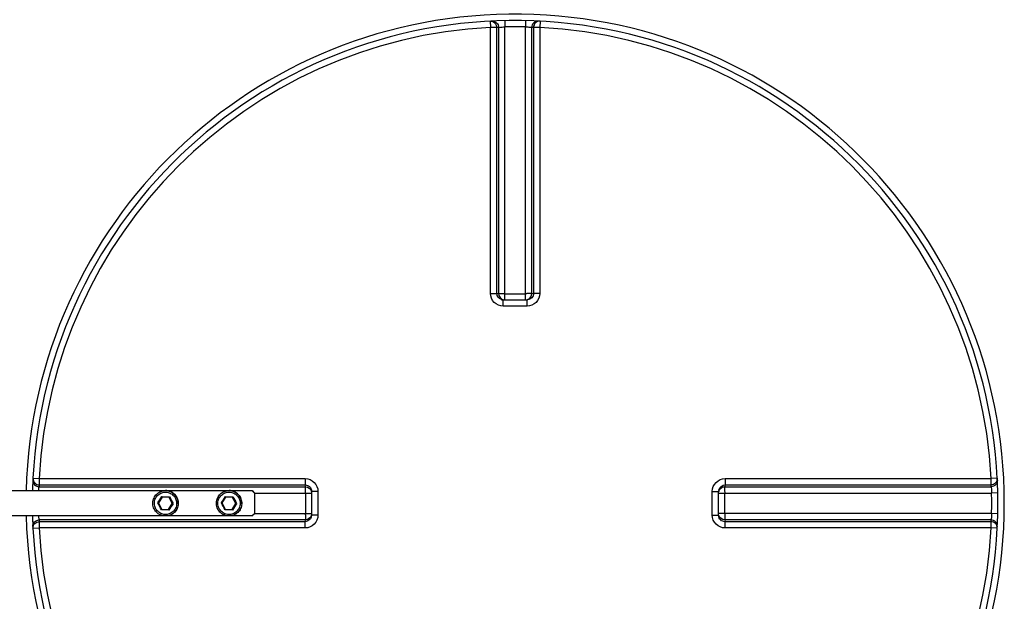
# Model space of a CAD drawing. Header units: millimetres. Extents: x 0 to 297, y 0 to 210.
# Tile 6 of 35: x 72 to 88, y 85 to 94. Entities that reach past the tile are written whole.
import ezdxf

# ---------------------------------------------------------------- set-up
doc = ezdxf.new("R2010")
doc.units = ezdxf.units.MM
doc.header["$LTSCALE"] = 16.335
doc.layers.get('0').update_dxf_attribs({"linetype": 'CONTINUOUS'})
doc.layers.add('01_GLOBAL', color=7, linetype='CONTINUOUS')
doc.layers.add('AXES_REF', color=7, linetype='CONTINUOUS')

msp = doc.modelspace()

# ---------------------------------------------------------------- linework, layer by layer
at = {"color": 9, "linetype": 'Continuous'}
for p, q in [((79.679, 94.16), (79.684, 94.063)), ((79.908, 94.169), (79.91, 94.071)), ((80.236, 94.169), (80.234, 94.071)), ((80.466, 94.16), (80.46, 94.063)), ((79.684, 89.875), (79.684, 94.063)), ((79.783, 89.874), (79.783, 94.061)), ((79.811, 94.062), (79.811, 89.871)), ((79.91, 89.774), (79.91, 94.071)), ((80.234, 89.774), (80.234, 94.071)), ((80.333, 89.871), (80.333, 94.062)), ((80.361, 94.061), (80.361, 89.874)), ((80.46, 94.063), (80.46, 89.875)), ((79.783, 89.874), (79.811, 89.871)), ((79.885, 89.675), (79.885, 89.774)), ((79.91, 89.87), (80.234, 89.87)), ((80.259, 89.675), (80.259, 89.774)), ((80.333, 89.871), (80.361, 89.874)), ((80.072, 89.675), (79.885, 89.675)), ((80.259, 89.675), (80.072, 89.675)), ((72.482, 86.964), (72.58, 86.959)), ((72.58, 86.959), (76.768, 86.959)), ((83.377, 86.959), (87.565, 86.959)), ((84.58, 86.959), (84.795, 86.959)), ((85.229, 86.959), (85.454, 86.959)), ((85.454, 86.959), (85.57, 86.959)), ((85.688, 86.959), (85.809, 86.959)), ((87.067, 86.959), (87.229, 86.959)), ((87.662, 86.964), (87.565, 86.959)), ((72.58, 86.831), (76.771, 86.831)), ((72.582, 86.86), (76.769, 86.86)), ((76.771, 86.831), (76.769, 86.86)), ((83.376, 86.86), (83.373, 86.831)), ((83.373, 86.831), (87.564, 86.831)), ((83.376, 86.86), (87.562, 86.86)), ((75.971, 86.732), (76.869, 86.732)), ((76.772, 86.732), (76.772, 86.409)), ((76.968, 86.757), (76.869, 86.757)), ((76.968, 86.757), (76.968, 86.384)), ((83.176, 86.757), (83.275, 86.757)), ((83.176, 86.384), (83.176, 86.757)), ((83.275, 86.732), (87.573, 86.732)), ((83.372, 86.409), (83.372, 86.732)), ((87.67, 86.734), (87.573, 86.732)), ((74.57, 86.371), (74.569, 86.371)), ((75.569, 86.371), (75.569, 86.371)), ((75.971, 86.409), (76.869, 86.409)), ((76.968, 86.384), (76.869, 86.384)), ((83.176, 86.384), (83.275, 86.384)), ((87.573, 86.409), (83.275, 86.409)), ((87.67, 86.407), (87.573, 86.409)), ((72.482, 86.177), (72.58, 86.182)), ((76.771, 86.31), (72.58, 86.31)), ((76.768, 86.182), (72.58, 86.182)), ((76.769, 86.281), (72.582, 86.281)), ((76.769, 86.281), (76.771, 86.31)), ((83.373, 86.31), (83.376, 86.281)), ((87.564, 86.31), (83.373, 86.31)), ((87.562, 86.281), (83.376, 86.281)), ((87.565, 86.182), (83.377, 86.182)), ((85.228, 86.182), (85.118, 86.182)), ((85.808, 86.182), (85.687, 86.182)), ((86.91, 86.182), (86.758, 86.182)), ((87.565, 86.182), (87.394, 86.182)), ((87.662, 86.177), (87.565, 86.182))]:
    msp.add_line(p, q, dxfattribs=at)
at = {"color": 7, "linetype": 'Continuous'}
for p, q in [((79.885, 89.774), (79.876, 89.774)), ((79.885, 89.774), (80.259, 89.774)), ((80.268, 89.774), (80.259, 89.774)), ((70.972, 86.771), (75.931, 86.771)), ((74.515, 86.668), (74.456, 86.576)), ((74.625, 86.663), (74.515, 86.668)), ((74.676, 86.565), (74.625, 86.663)), ((74.627, 86.663), (74.625, 86.663)), ((75.515, 86.668), (75.456, 86.576)), ((75.625, 86.663), (75.515, 86.668)), ((75.675, 86.565), (75.625, 86.663)), ((75.627, 86.663), (75.625, 86.663)), ((75.969, 86.731), (75.929, 86.771)), ((75.931, 86.771), (75.971, 86.731)), ((75.969, 86.731), (75.969, 86.411)), ((75.969, 86.731), (75.971, 86.731)), ((75.971, 86.731), (75.971, 86.411)), ((76.868, 86.766), (76.869, 86.757)), ((76.869, 86.757), (76.869, 86.384)), ((83.275, 86.757), (83.276, 86.766)), ((83.275, 86.384), (83.275, 86.757)), ((83.276, 86.766), (83.276, 86.767)), ((74.449, 86.576), (74.456, 86.576)), ((74.456, 86.576), (74.507, 86.478)), ((74.616, 86.473), (74.676, 86.565)), ((74.678, 86.565), (74.676, 86.565)), ((74.688, 86.565), (74.678, 86.565)), ((75.448, 86.576), (75.456, 86.576)), ((75.456, 86.576), (75.506, 86.478)), ((75.616, 86.473), (75.675, 86.565)), ((75.677, 86.565), (75.675, 86.565)), ((75.687, 86.565), (75.677, 86.565)), ((75.931, 86.371), (70.972, 86.371)), ((74.507, 86.478), (74.616, 86.473)), ((74.507, 86.475), (74.508, 86.478)), ((74.618, 86.473), (74.616, 86.473)), ((75.506, 86.478), (75.616, 86.473)), ((75.506, 86.475), (75.508, 86.478)), ((75.618, 86.473), (75.616, 86.473)), ((75.929, 86.371), (75.969, 86.411)), ((75.971, 86.411), (75.931, 86.371)), ((75.971, 86.411), (75.969, 86.411)), ((76.869, 86.384), (76.868, 86.375)), ((83.276, 86.375), (83.275, 86.384)), ((83.276, 86.374), (83.276, 86.375))]:
    msp.add_line(p, q, dxfattribs=at)
at = {"color": 9, "linetype": 'Continuous'}
for points in [[(83.377, 86.959), (83.514, 86.959), (83.648, 86.959), (83.777, 86.959), (83.901, 86.959), (84.02, 86.959), (84.137, 86.959), (84.251, 86.959), (84.362, 86.959), (84.472, 86.959), (84.58, 86.959)], [(84.902, 86.959), (85.01, 86.959), (85.119, 86.959)], [(85.933, 86.959), (86.06, 86.959), (86.192, 86.959), (86.327, 86.959), (86.467, 86.959)], [(86.467, 86.959), (86.758, 86.959), (86.911, 86.959)], [(84.019, 86.182), (83.9, 86.182), (83.776, 86.182), (83.647, 86.182), (83.514, 86.182), (83.377, 86.182)], [(84.361, 86.182), (84.25, 86.182), (84.136, 86.182)], [(84.686, 86.182), (84.579, 86.182), (84.471, 86.182)], [(85.569, 86.182), (85.454, 86.182), (85.228, 86.182)], [(86.758, 86.182), (86.466, 86.182), (86.327, 86.182), (86.191, 86.182), (86.06, 86.182), (85.932, 86.182)]]:
    msp.add_lwpolyline(points, dxfattribs=at)
at = {"color": 7, "linetype": 'Continuous'}
for points in [[(74.681, 86.565), (74.68, 86.565), (74.679, 86.565), (74.678, 86.565), (74.678, 86.565), (74.678, 86.565)], [(74.688, 86.565), (74.686, 86.565), (74.684, 86.565), (74.683, 86.565)], [(75.681, 86.565), (75.68, 86.565), (75.679, 86.565), (75.678, 86.565), (75.678, 86.565), (75.677, 86.565)], [(75.687, 86.565), (75.686, 86.565), (75.684, 86.565), (75.682, 86.565)]]:
    msp.add_lwpolyline(points, dxfattribs=at)
for centre, radius, start, end in [((80.072, 86.571), 7.6, 181.5077, 178.4922), ((74.168, 86.684), 0.398, 327.5111, 328.3697), ((75.167, 86.684), 0.398, 327.5111, 328.3697)]:
    msp.add_arc(centre, radius, start, end, dxfattribs=at)
at = {"color": 9, "linetype": 'Continuous'}
for centre, radius, start, end in [((80.072, 86.571), 7.503, 92.9675, 177.0325), ((80.171, 86.573), 7.498, 92.7532, 92.9681), ((80.072, 86.576), 7.498, 90, 91.236), ((80.072, 86.576), 7.498, 88.764, 90), ((79.973, 86.573), 7.498, 87.0319, 87.2468), ((80.072, 86.571), 7.503, 2.9675, 87.0325), ((79.886, 89.881), 0.107, 252.9521, 258.38), ((79.886, 89.879), 0.105, 258.3693, 264.7148), ((79.91, 98.452), 8.581, 269.8533, 270.0002), ((80.234, 98.456), 8.585, 269.9999, 270.1443), ((80.234, 89.87), 0.0985, 284.9841, 292.5387), ((80.234, 89.87), 0.0981, 292.5703, 300.1619), ((80.071, 86.471), 7.5, 177.0319, 177.2468), ((80.073, 86.471), 7.5, 2.7532, 2.9681), ((64.116, 93.274), 12.313, 327.0486, 327.605), ((74.962, 94.969), 8.305, 266.9047, 267.7294), ((97.485, 98.404), 25.697, 207.1874, 207.4327), ((80.306, 89.533), 6.354, 206.7709, 207.8492), ((65.116, 93.274), 12.313, 327.0486, 327.605), ((75.961, 94.969), 8.305, 266.9047, 267.7294), ((98.485, 98.404), 25.697, 207.1874, 207.4327), ((81.305, 89.533), 6.354, 206.7709, 207.8492), ((68.191, 86.732), 8.581, 359.9998, 0.1467), ((83.373, 86.732), 0.0997, 165.0029, 168.3948), ((83.38, 86.757), 0.105, 169.9788, 174.5832), ((83.382, 86.757), 0.106, 165.1861, 169.982), ((83.372, 86.732), 0.0985, 157.4613, 165.0159), ((83.371, 86.733), 0.0981, 149.8381, 157.4297), ((91.957, 86.732), 8.585, 179.8557, 180.0001), ((80.076, 86.571), 7.498, 358.7642, 1.2358), ((63.25, 80.726), 12.635, 27.0389, 27.5812), ((97.479, 71.877), 27.123, 147.2106, 147.4429), ((80.074, 83.039), 6.438, 146.7946, 147.8589), ((64.25, 80.726), 12.635, 27.0389, 27.5812), ((98.478, 71.877), 27.123, 147.2106, 147.4429), ((81.074, 83.039), 6.438, 146.7946, 147.8589), ((74.161, 77.878), 8.599, 86.9188, 87.7153), ((75.16, 77.878), 8.599, 86.9188, 87.7153), ((68.187, 86.409), 8.585, 359.8557, 0.0001), ((76.773, 86.408), 0.0981, 329.8381, 337.4297), ((76.772, 86.409), 0.0985, 337.4613, 345.0159), ((76.762, 86.385), 0.107, 342.9521, 348.38), ((76.764, 86.384), 0.105, 348.3693, 354.7148), ((91.953, 86.409), 8.581, 179.9998, 180.1467), ((80.071, 86.67), 7.5, 182.7532, 182.9681), ((80.072, 86.571), 7.503, 182.9675, 267.0325), ((80.072, 86.571), 7.503, 272.9675, 357.0325), ((80.073, 86.67), 7.5, 357.0319, 357.2468)]:
    msp.add_arc(centre, radius, start, end, dxfattribs=at)
for points, knots in [([(79.679, 94.16), (79.705, 94.162), (79.76, 94.142), (79.783, 94.087), (79.783, 94.061)], [0, 0, 0, 0, 0.498567, 1, 1, 1, 1]), ([(79.707, 94.162), (79.733, 94.163), (79.789, 94.143), (79.811, 94.088), (79.811, 94.062)], [0, 0, 0, 0, 0.498599, 1, 1, 1, 1]), ([(80.437, 94.162), (80.411, 94.163), (80.356, 94.143), (80.333, 94.088), (80.333, 94.062)], [0, 0, 0, 0, 0.498599, 1, 1, 1, 1]), ([(80.466, 94.16), (80.439, 94.162), (80.384, 94.142), (80.361, 94.087), (80.361, 94.061)], [0, 0, 0, 0, 0.498567, 1, 1, 1, 1]), ([(79.783, 94.061), (79.779, 94.062), (79.746, 94.062), (79.713, 94.063), (79.684, 94.063)], [0, 0, 0, 0, 0.109221, 1, 1, 1, 1]), ([(79.811, 94.062), (79.815, 94.063), (79.848, 94.067), (79.881, 94.07), (79.91, 94.071)], [0, 0, 0, 0, 0.109867, 1, 1, 1, 1]), ([(80.234, 94.071), (80.246, 94.071), (80.279, 94.068), (80.313, 94.068), (80.333, 94.062)], [0, 0, 0, 0, 0.355616, 1, 1, 1, 1]), ([(80.46, 94.063), (80.449, 94.063), (80.416, 94.062), (80.382, 94.065), (80.361, 94.061)], [0, 0, 0, 0, 0.356334, 1, 1, 1, 1]), ([(79.684, 89.875), (79.695, 89.875), (79.729, 89.875), (79.762, 89.876), (79.783, 89.874)], [0, 0, 0, 0, 0.356432, 1, 1, 1, 1]), ([(79.885, 89.675), (79.834, 89.675), (79.727, 89.717), (79.684, 89.824), (79.684, 89.875)], [0, 0, 0, 0, 0.50046, 1, 1, 1, 1]), ([(79.811, 89.871), (79.814, 89.871), (79.84, 89.871), (79.865, 89.871), (79.888, 89.871)], [0, 0, 0, 0, 0.108162, 1, 1, 1, 1]), ([(80.333, 89.871), (80.33, 89.871), (80.304, 89.871), (80.279, 89.871), (80.255, 89.871)], [0, 0, 0, 0, 0.108156, 1, 1, 1, 1]), ([(80.46, 89.875), (80.46, 89.824), (80.417, 89.717), (80.31, 89.675), (80.259, 89.675)], [0, 0, 0, 0, 0.499825, 1, 1, 1, 1]), ([(80.361, 89.874), (80.361, 89.85), (80.341, 89.799), (80.292, 89.776), (80.268, 89.774)], [0, 0, 0, 0, 0.500557, 1, 1, 1, 1]), ([(80.46, 89.875), (80.449, 89.875), (80.416, 89.875), (80.382, 89.876), (80.361, 89.874)], [0, 0, 0, 0, 0.356432, 1, 1, 1, 1]), ([(72.482, 86.964), (72.481, 86.938), (72.501, 86.882), (72.556, 86.86), (72.582, 86.86)], [0, 0, 0, 0, 0.498567, 1, 1, 1, 1]), ([(72.58, 86.959), (72.58, 86.947), (72.58, 86.914), (72.577, 86.88), (72.582, 86.86)], [0, 0, 0, 0, 0.356334, 1, 1, 1, 1]), ([(76.768, 86.959), (76.768, 86.947), (76.768, 86.914), (76.767, 86.881), (76.769, 86.86)], [0, 0, 0, 0, 0.356432, 1, 1, 1, 1]), ([(76.768, 86.959), (76.819, 86.959), (76.926, 86.915), (76.968, 86.809), (76.968, 86.757)], [0, 0, 0, 0, 0.499825, 1, 1, 1, 1]), ([(83.176, 86.757), (83.176, 86.809), (83.219, 86.915), (83.325, 86.959), (83.377, 86.959)], [0, 0, 0, 0, 0.500171, 1, 1, 1, 1]), ([(83.377, 86.959), (83.377, 86.947), (83.376, 86.914), (83.377, 86.881), (83.376, 86.86)], [0, 0, 0, 0, 0.356432, 1, 1, 1, 1]), ([(87.662, 86.964), (87.663, 86.938), (87.643, 86.882), (87.589, 86.86), (87.562, 86.86)], [0, 0, 0, 0, 0.498597, 1, 1, 1, 1]), ([(87.562, 86.86), (87.563, 86.863), (87.564, 86.896), (87.565, 86.929), (87.565, 86.959)], [0, 0, 0, 0, 0.109221, 1, 1, 1, 1]), ([(72.481, 86.936), (72.48, 86.91), (72.5, 86.854), (72.554, 86.832), (72.58, 86.831)], [0, 0, 0, 0, 0.498599, 1, 1, 1, 1]), ([(72.573, 86.771), (72.574, 86.778), (72.576, 86.798), (72.577, 86.819), (72.58, 86.831)], [0, 0, 0, 0, 0.371474, 1, 1, 1, 1]), ([(76.769, 86.86), (76.793, 86.86), (76.844, 86.84), (76.866, 86.791), (76.868, 86.766)], [0, 0, 0, 0, 0.500557, 1, 1, 1, 1]), ([(76.772, 86.754), (76.772, 86.764), (76.772, 86.789), (76.773, 86.815), (76.771, 86.831)], [0, 0, 0, 0, 0.367753, 1, 1, 1, 1]), ([(83.372, 86.754), (83.372, 86.763), (83.372, 86.789), (83.372, 86.815), (83.373, 86.831)], [0, 0, 0, 0, 0.367614, 1, 1, 1, 1]), ([(87.663, 86.936), (87.665, 86.91), (87.644, 86.854), (87.59, 86.832), (87.564, 86.831)], [0, 0, 0, 0, 0.498599, 1, 1, 1, 1]), ([(87.564, 86.831), (87.565, 86.828), (87.569, 86.795), (87.572, 86.762), (87.573, 86.732)], [0, 0, 0, 0, 0.109867, 1, 1, 1, 1]), ([(74.393, 86.579), (74.394, 86.602), (74.405, 86.647), (74.447, 86.704), (74.507, 86.74), (74.577, 86.751), (74.645, 86.734), (74.702, 86.692), (74.738, 86.632), (74.745, 86.585), (74.744, 86.562)], [0, 0, 0, 0, 0.124937, 0.249945, 0.374968, 0.499988, 0.62501, 0.750042, 0.875058, 1, 1, 1, 1]), ([(74.569, 86.771), (74.596, 86.771), (74.65, 86.759), (74.718, 86.712), (74.762, 86.643), (74.77, 86.588), (74.769, 86.561)], [0, 0, 0, 0, 0.250035, 0.500091, 0.750121, 1, 1, 1, 1]), ([(75.392, 86.579), (75.393, 86.602), (75.405, 86.647), (75.447, 86.704), (75.507, 86.74), (75.577, 86.751), (75.645, 86.734), (75.701, 86.692), (75.738, 86.632), (75.745, 86.585), (75.744, 86.562)], [0, 0, 0, 0, 0.124937, 0.249945, 0.374968, 0.499988, 0.62501, 0.750042, 0.875058, 1, 1, 1, 1]), ([(75.569, 86.771), (75.596, 86.771), (75.65, 86.759), (75.717, 86.712), (75.761, 86.643), (75.77, 86.588), (75.769, 86.561)], [0, 0, 0, 0, 0.250035, 0.500091, 0.750121, 1, 1, 1, 1]), ([(74.744, 86.562), (74.743, 86.539), (74.732, 86.494), (74.69, 86.437), (74.63, 86.401), (74.56, 86.39), (74.492, 86.407), (74.435, 86.449), (74.399, 86.509), (74.392, 86.556), (74.393, 86.579)], [0, 0, 0, 0, 0.124937, 0.249945, 0.374968, 0.499988, 0.62501, 0.750042, 0.875058, 1, 1, 1, 1]), ([(74.769, 86.561), (74.768, 86.536), (74.756, 86.486), (74.711, 86.422), (74.646, 86.38), (74.595, 86.371), (74.57, 86.371)], [0, 0, 0, 0, 0.24988, 0.499899, 0.749951, 1, 1, 1, 1]), ([(75.744, 86.562), (75.743, 86.539), (75.731, 86.494), (75.69, 86.437), (75.629, 86.401), (75.56, 86.39), (75.491, 86.407), (75.435, 86.449), (75.398, 86.509), (75.391, 86.556), (75.392, 86.579)], [0, 0, 0, 0, 0.124937, 0.249945, 0.374968, 0.499988, 0.62501, 0.750042, 0.875058, 1, 1, 1, 1]), ([(75.769, 86.561), (75.767, 86.536), (75.755, 86.486), (75.71, 86.422), (75.645, 86.38), (75.594, 86.371), (75.569, 86.371)], [0, 0, 0, 0, 0.24988, 0.499899, 0.749951, 1, 1, 1, 1]), ([(72.58, 86.31), (72.58, 86.312), (72.577, 86.332), (72.575, 86.352), (72.573, 86.371)], [0, 0, 0, 0, 0.110765, 1, 1, 1, 1]), ([(76.968, 86.384), (76.968, 86.332), (76.925, 86.226), (76.819, 86.182), (76.768, 86.182)], [0, 0, 0, 0, 0.50046, 1, 1, 1, 1]), ([(76.772, 86.387), (76.772, 86.378), (76.772, 86.352), (76.773, 86.326), (76.771, 86.31)], [0, 0, 0, 0, 0.367614, 1, 1, 1, 1]), ([(83.377, 86.182), (83.325, 86.182), (83.219, 86.226), (83.176, 86.332), (83.176, 86.384)], [0, 0, 0, 0, 0.499829, 1, 1, 1, 1]), ([(83.376, 86.281), (83.351, 86.281), (83.301, 86.301), (83.278, 86.35), (83.276, 86.374)], [0, 0, 0, 0, 0.500599, 1, 1, 1, 1]), ([(83.372, 86.387), (83.372, 86.377), (83.372, 86.352), (83.372, 86.326), (83.373, 86.31)], [0, 0, 0, 0, 0.367753, 1, 1, 1, 1]), ([(87.573, 86.409), (87.572, 86.397), (87.57, 86.364), (87.57, 86.33), (87.564, 86.31)], [0, 0, 0, 0, 0.355616, 1, 1, 1, 1]), ([(72.481, 86.206), (72.48, 86.232), (72.5, 86.287), (72.554, 86.309), (72.58, 86.31)], [0, 0, 0, 0, 0.498599, 1, 1, 1, 1]), ([(72.482, 86.177), (72.481, 86.203), (72.501, 86.259), (72.556, 86.281), (72.582, 86.281)], [0, 0, 0, 0, 0.498597, 1, 1, 1, 1]), ([(72.582, 86.281), (72.581, 86.278), (72.58, 86.245), (72.58, 86.212), (72.58, 86.182)], [0, 0, 0, 0, 0.109221, 1, 1, 1, 1]), ([(76.768, 86.182), (76.768, 86.194), (76.768, 86.227), (76.767, 86.26), (76.769, 86.281)], [0, 0, 0, 0, 0.356432, 1, 1, 1, 1]), ([(83.377, 86.182), (83.377, 86.194), (83.376, 86.227), (83.377, 86.26), (83.376, 86.281)], [0, 0, 0, 0, 0.356428, 1, 1, 1, 1]), ([(87.662, 86.177), (87.663, 86.203), (87.643, 86.259), (87.589, 86.282), (87.562, 86.281)], [0, 0, 0, 0, 0.498567, 1, 1, 1, 1]), ([(87.565, 86.182), (87.565, 86.194), (87.564, 86.227), (87.567, 86.261), (87.562, 86.281)], [0, 0, 0, 0, 0.356334, 1, 1, 1, 1]), ([(87.663, 86.206), (87.665, 86.232), (87.644, 86.287), (87.59, 86.309), (87.564, 86.31)], [0, 0, 0, 0, 0.498599, 1, 1, 1, 1])]:
    msp.add_open_spline(points, degree=3, knots=knots, dxfattribs=at)
for points in [[(79.855, 89.778), (79.817, 89.79), (79.783, 89.834), (79.783, 89.874)], [(79.811, 89.871), (79.811, 89.83), (79.849, 89.782), (79.89, 89.774)], [(80.283, 89.785), (80.312, 89.802), (80.333, 89.838), (80.333, 89.871)], [(76.771, 86.831), (76.813, 86.831), (76.86, 86.793), (76.869, 86.752)], [(83.279, 86.784), (83.289, 86.823), (83.335, 86.86), (83.376, 86.86)], [(83.287, 86.782), (83.303, 86.811), (83.34, 86.831), (83.373, 86.831)], [(76.864, 86.353), (76.852, 86.315), (76.808, 86.281), (76.769, 86.281)], [(76.858, 86.359), (76.841, 86.33), (76.804, 86.31), (76.771, 86.31)], [(83.373, 86.31), (83.331, 86.31), (83.284, 86.348), (83.275, 86.389)]]:
    msp.add_open_spline(points, degree=3, dxfattribs=at)
at = {"color": 7, "linetype": 'Continuous'}
for points, knots in [([(74.369, 86.58), (74.371, 86.605), (74.383, 86.656), (74.428, 86.719), (74.493, 86.761), (74.544, 86.771), (74.569, 86.771)], [0, 0, 0, 0, 0.250035, 0.500039, 0.750021, 1, 1, 1, 1]), ([(74.513, 86.677), (74.514, 86.676), (74.515, 86.673), (74.517, 86.67), (74.517, 86.668)], [0, 0, 0, 0, 0.341006, 1, 1, 1, 1]), ([(74.633, 86.671), (74.631, 86.669), (74.63, 86.667), (74.628, 86.664), (74.628, 86.663), (74.627, 86.663)], [0, 0, 0, 0, 0.686501, 0.911423, 1, 1, 1, 1]), ([(75.369, 86.58), (75.37, 86.605), (75.382, 86.656), (75.427, 86.719), (75.493, 86.761), (75.544, 86.771), (75.569, 86.771)], [0, 0, 0, 0, 0.250035, 0.500039, 0.750021, 1, 1, 1, 1]), ([(75.513, 86.677), (75.513, 86.676), (75.515, 86.673), (75.516, 86.67), (75.517, 86.668)], [0, 0, 0, 0, 0.341006, 1, 1, 1, 1]), ([(75.632, 86.671), (75.631, 86.669), (75.63, 86.667), (75.628, 86.664), (75.627, 86.663), (75.627, 86.663)], [0, 0, 0, 0, 0.686501, 0.911423, 1, 1, 1, 1]), ([(74.569, 86.371), (74.542, 86.371), (74.488, 86.382), (74.421, 86.429), (74.377, 86.499), (74.368, 86.553), (74.369, 86.58)], [0, 0, 0, 0, 0.249971, 0.499959, 0.749972, 1, 1, 1, 1]), ([(75.569, 86.371), (75.542, 86.371), (75.488, 86.382), (75.42, 86.429), (75.376, 86.499), (75.368, 86.553), (75.369, 86.58)], [0, 0, 0, 0, 0.249971, 0.499959, 0.749972, 1, 1, 1, 1]), ([(74.623, 86.464), (74.622, 86.466), (74.621, 86.469), (74.619, 86.471), (74.619, 86.473), (74.618, 86.473)], [0, 0, 0, 0, 0.687241, 0.911986, 1, 1, 1, 1]), ([(75.623, 86.464), (75.622, 86.466), (75.62, 86.469), (75.619, 86.471), (75.618, 86.473), (75.618, 86.473)], [0, 0, 0, 0, 0.687241, 0.911986, 1, 1, 1, 1])]:
    msp.add_open_spline(points, degree=3, knots=knots, dxfattribs=at)
at = {"layer": '01_GLOBAL', "color": 7, "linetype": 'Continuous'}
msp.add_arc((80.072, 86.571), 7.7, 181.4884, 178.5116, dxfattribs=at)
at = {"layer": 'AXES_REF', "color": 7, "linetype": 'Continuous'}
for p, q in [((74.569, 86.771), (74.57, 86.771)), ((75.569, 86.771), (75.569, 86.771)), ((74.569, 86.371), (74.57, 86.371)), ((75.569, 86.371), (75.569, 86.371))]:
    msp.add_line(p, q, dxfattribs=at)
for points, knots in [([(74.769, 86.561), (74.771, 86.588), (74.762, 86.643), (74.718, 86.712), (74.65, 86.759), (74.596, 86.771), (74.57, 86.771)], [0, 0, 0, 0, 0.250057, 0.500058, 0.750042, 1, 1, 1, 1]), ([(75.769, 86.561), (75.77, 86.588), (75.762, 86.643), (75.718, 86.712), (75.65, 86.759), (75.596, 86.771), (75.569, 86.771)], [0, 0, 0, 0, 0.250057, 0.500058, 0.750042, 1, 1, 1, 1]), ([(74.769, 86.561), (74.768, 86.536), (74.756, 86.485), (74.711, 86.422), (74.646, 86.38), (74.595, 86.371), (74.57, 86.371)], [0, 0, 0, 0, 0.250059, 0.500055, 0.750038, 1, 1, 1, 1]), ([(75.769, 86.561), (75.768, 86.536), (75.756, 86.485), (75.711, 86.422), (75.646, 86.38), (75.595, 86.371), (75.569, 86.371)], [0, 0, 0, 0, 0.250059, 0.500055, 0.750038, 1, 1, 1, 1])]:
    msp.add_open_spline(points, degree=3, knots=knots, dxfattribs=at)

doc.saveas('drawing.dxf')
